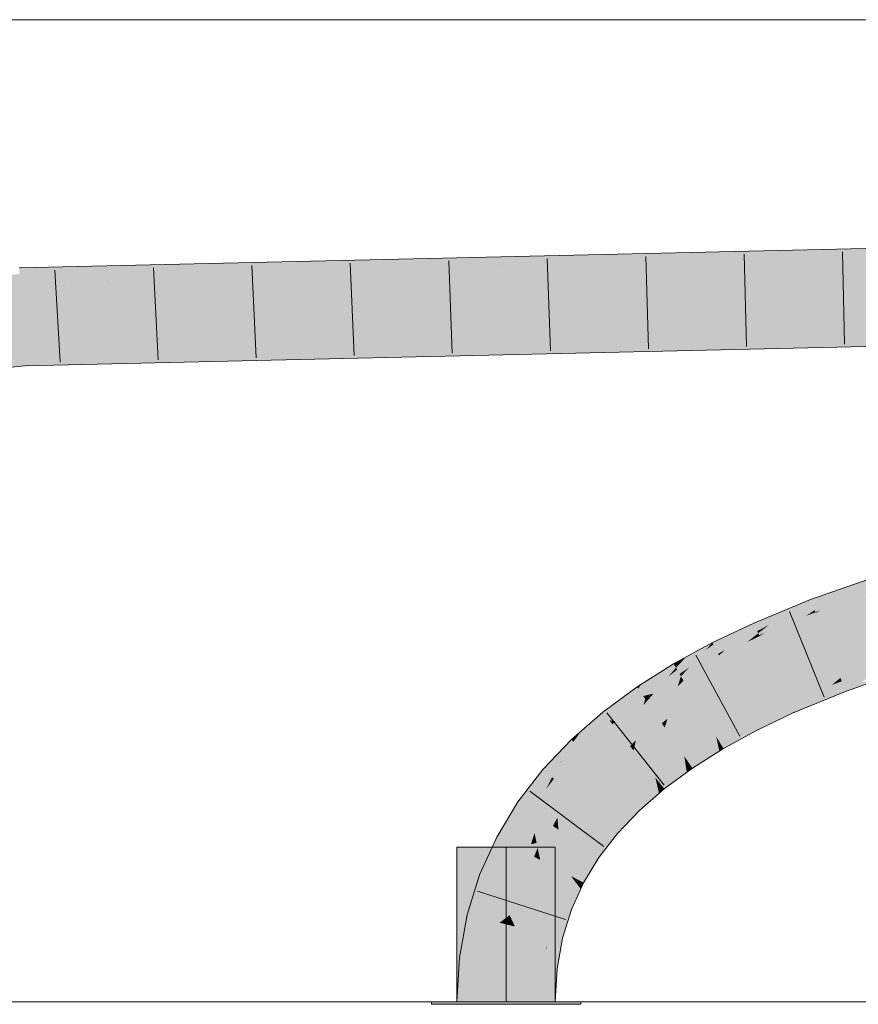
# Model space of a CAD drawing. Extents: x -620 to 300, y 62 to 1112.
# Tile 138 of 236: x 155.79 to 157.93, y 774.73 to 777.23. Entities that reach past the tile are written whole.
import ezdxf
from ezdxf.lldxf.tags import DXFTag

# ---------------------------------------------------------------- set-up
doc = ezdxf.new("R2010")
doc.units = 0
doc.layers.get('0').update_dxf_attribs({"lineweight": 13})
doc.layers.add('E_Detail_Linie_Text_Bem', color=7, linetype='Continuous', lineweight=13)
for name, color, linetype, lineweight, true_color in [('E_Leerrohr 25-A06GA2AZ8I', 7, 'Continuous', 9, 0xff8000), ('E_Leerrohr 25-Shading', 7, 'Continuous', 9, 0xff8000), ('E_Leerrohr 32-A06GA2B18I', 7, 'Continuous', 9, 0x00b300), ('E_Leerrohr 32-Shading', 7, 'Continuous', 9, 0x00b300)]:
    doc.layers.add(name, color=color, linetype=linetype, lineweight=lineweight, true_color=true_color)
tags = doc.linetypes.add('STRICHPUNKT2-A06GA2B08I', pattern=[12.7, 6.35, -3.175, 0, -3.175]).pattern_tags.tags
tags[10:11] = [DXFTag(74, 4), DXFTag(75, 0), DXFTag(340, '0'), DXFTag(46, 0.0), DXFTag(50, 0.0), DXFTag(44, 0.0), DXFTag(45, 0.0)]
tags[8:9] = [DXFTag(74, 4), DXFTag(75, 0), DXFTag(340, '0'), DXFTag(46, 0.0), DXFTag(50, 0.0), DXFTag(44, 0.0), DXFTag(45, 0.0)]
tags[6:7] = [DXFTag(74, 4), DXFTag(75, 0), DXFTag(340, '0'), DXFTag(46, 0.0), DXFTag(50, 0.0), DXFTag(44, 0.0), DXFTag(45, 0.0)]
tags[4:5] = [DXFTag(74, 4), DXFTag(75, 0), DXFTag(340, '0'), DXFTag(46, 0.0), DXFTag(50, 0.0), DXFTag(44, 0.0), DXFTag(45, 0.0)]

# ---------------------------------------------------------------- blocks, each defined once
blk = doc.blocks.new('Shading-A06GA1NC8I', base_point=(250.7455596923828, 748.2247314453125))
at = {"layer": 'E_Leerrohr 25-Shading', "color": 32, "true_color": 0xd96d00}
for points in [[(157.0301971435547, 775.1251220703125), (156.9051971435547, 775.1251220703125), (157.0301971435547, 774.7311401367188), (156.9051971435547, 774.7311401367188)], [(157.1551971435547, 775.1251220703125), (157.0301971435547, 775.1251220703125), (157.1551971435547, 774.7311401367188), (157.0301971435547, 774.7311401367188)], [(156.9469909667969, 774.7311401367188), (156.8401947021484, 774.7311401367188), (156.9482116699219, 774.7251586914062), (156.8401947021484, 774.7251586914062)], [(157.0301971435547, 774.7251586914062), (157.0301971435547, 774.7311401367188), (156.9482116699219, 774.7251586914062), (156.9469909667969, 774.7311401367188)], [(157.0626983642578, 774.7311401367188), (157.0301971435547, 774.7311401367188), (157.0626983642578, 774.7251586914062), (157.0301971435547, 774.7251586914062)], [(157.2201995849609, 774.7251586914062), (157.2201995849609, 774.7311401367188), (157.0626983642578, 774.7251586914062), (157.0626983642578, 774.7311401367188)]]:
    blk.add_solid(points, dxfattribs=at)
at = {"layer": 'E_Leerrohr 32-Shading', "color": 96, "true_color": 0x007b00}
for points in [[(155.8292694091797, 776.5636596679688), (159.1587982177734, 776.6770629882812), (155.9015655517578, 776.5664672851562)], [(155.8292694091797, 776.5636596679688), (158.4620819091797, 776.6243896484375), (159.1587982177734, 776.6770629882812), (159.1587066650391, 776.647216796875)], [(155.9015655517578, 776.5664672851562), (159.1587982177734, 776.6770629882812), (158.0777435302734, 776.652099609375)], [(155.7933654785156, 776.5628051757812), (155.9015655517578, 776.5664672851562), (156.5244598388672, 776.6162719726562), (158.0777435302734, 776.652099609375)], [(156.5244598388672, 776.6162719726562), (155.7912292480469, 776.599365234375), (155.7921295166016, 776.5839233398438)], [(155.7933654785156, 776.5628051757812), (156.5244598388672, 776.6162719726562), (155.7921295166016, 776.5839233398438)], [(153.9481201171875, 776.3976440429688), (155.7933654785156, 776.5628051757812), (155.7921295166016, 776.5839233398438)], [(155.9015655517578, 776.5664672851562), (155.7933654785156, 776.5628051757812), (155.8292694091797, 776.5636596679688)], [(157.3016967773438, 776.4003295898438), (159.1581573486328, 776.4636840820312), (155.8036804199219, 776.3863525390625)], [(159.1580505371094, 776.4270629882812), (159.1581573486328, 776.4636840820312), (158.4752807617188, 776.4113159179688), (157.3016967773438, 776.4003295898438)], [(157.3016967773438, 776.4003295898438), (155.8471374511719, 776.3507690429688), (158.4752807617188, 776.4113159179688)], [(151.9885559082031, 776.0447387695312), (154.70166015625, 776.26220703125), (155.8036804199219, 776.3863525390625)], [(155.8057556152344, 776.3507080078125), (155.8036804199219, 776.3863525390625), (154.70166015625, 776.26220703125)], [(155.8471374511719, 776.3507690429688), (157.3016967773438, 776.4003295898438), (155.8057556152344, 776.3507080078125), (155.8036804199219, 776.3863525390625)], [(155.8058166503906, 776.3497924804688), (155.8057556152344, 776.3507080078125), (154.2119445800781, 776.20703125), (154.70166015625, 776.26220703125)], [(155.8057556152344, 776.3507080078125), (155.8058166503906, 776.3497924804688), (155.8471374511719, 776.3507690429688)], [(157.8720855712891, 775.7651977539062), (157.9012145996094, 775.7733154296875), (157.9181365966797, 775.7949829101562), (157.9578552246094, 775.8089599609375)], [(157.9608001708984, 775.7999267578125), (157.9578552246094, 775.8089599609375), (157.9012145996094, 775.7733154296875)], [(157.8881683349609, 775.784423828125), (157.8048706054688, 775.7551879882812), (157.8078918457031, 775.7472534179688)], [(157.8078918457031, 775.7472534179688), (157.8720855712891, 775.7651977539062), (157.8881683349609, 775.784423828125), (157.9181365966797, 775.7949829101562)], [(157.9651336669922, 775.78662109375), (157.9608001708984, 775.7999267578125), (157.8301239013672, 775.7286376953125), (157.9012145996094, 775.7733154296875)], [(157.9651336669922, 775.78662109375), (157.8301239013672, 775.7286376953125), (157.9672698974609, 775.7800903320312), (157.9476318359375, 775.7686767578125)], [(157.8129425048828, 775.7340087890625), (157.8479461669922, 775.7495727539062), (157.8078918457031, 775.7472534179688), (157.8720855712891, 775.7651977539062)], [(157.9012145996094, 775.7733154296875), (157.8479156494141, 775.7495727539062), (157.8170928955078, 775.7230834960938), (157.8150787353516, 775.7283325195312)], [(157.9012145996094, 775.7733154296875), (157.8170928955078, 775.7230834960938), (157.8301239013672, 775.7286376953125)], [(157.9476318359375, 775.7686767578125), (157.8301239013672, 775.7286376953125), (157.9382629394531, 775.7632446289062), (157.8178863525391, 775.720947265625)], [(157.8479461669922, 775.7495727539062), (157.9012145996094, 775.7733154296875), (157.8720855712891, 775.7651977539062)], [(157.6633605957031, 775.6879272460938), (157.7224426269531, 775.7085571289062), (157.7338714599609, 775.7259521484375), (157.7585296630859, 775.7361450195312)], [(157.8129425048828, 775.7340087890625), (157.8078918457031, 775.7472534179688), (157.6868286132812, 775.6707153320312), (157.7561950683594, 775.7203369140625)], [(157.8129425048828, 775.7340087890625), (157.6868286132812, 775.6707153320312), (157.8150787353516, 775.7283325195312), (157.7935638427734, 775.713623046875)], [(157.7224426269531, 775.7085571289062), (157.7561950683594, 775.7203369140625), (157.7585296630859, 775.7361450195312), (157.8048706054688, 775.7551879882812)], [(157.8078918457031, 775.7472534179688), (157.8048706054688, 775.7551879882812), (157.7561950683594, 775.7203369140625)], [(157.8479156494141, 775.7495727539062), (157.8129425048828, 775.7340087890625), (157.8150787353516, 775.7283325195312)], [(157.7338714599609, 775.7259521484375), (157.6600036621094, 775.6956176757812), (157.6633605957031, 775.6879272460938)], [(157.6690216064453, 775.675048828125), (157.6986846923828, 775.6904296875), (157.6633605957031, 775.6879272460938), (157.7224426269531, 775.7085571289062)], [(157.7561950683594, 775.7203369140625), (157.6986694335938, 775.6904296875), (157.6737670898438, 775.6641845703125), (157.67138671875, 775.6696166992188)], [(157.7561950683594, 775.7203369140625), (157.6737670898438, 775.6641845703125), (157.6868286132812, 775.6707153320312)], [(157.7935638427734, 775.713623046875), (157.6868286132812, 775.6707153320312), (157.7837066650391, 775.7069091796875), (157.6746978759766, 775.6620483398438)], [(157.6986846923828, 775.6904296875), (157.7561950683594, 775.7203369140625), (157.7224426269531, 775.7085571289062)], [(157.7837066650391, 775.7069091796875), (157.8178863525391, 775.720947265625), (157.8170928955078, 775.7230834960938)], [(157.7935638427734, 775.713623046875), (157.7837066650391, 775.7069091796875), (157.7839050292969, 775.70703125)], [(157.8170928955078, 775.7230834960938), (157.7935638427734, 775.713623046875), (157.7839050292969, 775.70703125)], [(157.7935638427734, 775.713623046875), (157.8170928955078, 775.7230834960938), (157.8150787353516, 775.7283325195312)], [(157.8170928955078, 775.7230834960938), (157.8178863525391, 775.720947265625), (157.8301239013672, 775.7286376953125)], [(157.6690216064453, 775.675048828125), (157.6633605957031, 775.6879272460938), (157.5871124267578, 775.6273193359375), (157.6310119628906, 775.66845703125)], [(157.5928955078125, 775.654052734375), (157.6310119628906, 775.66845703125), (157.6151275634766, 775.6741943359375), (157.6600036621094, 775.6956176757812)], [(157.6633605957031, 775.6879272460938), (157.6600036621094, 775.6956176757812), (157.6310119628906, 775.66845703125)], [(157.6986694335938, 775.6904296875), (157.6690216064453, 775.675048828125), (157.67138671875, 775.6696166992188)], [(157.5985870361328, 775.6663208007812), (157.5551605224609, 775.6456298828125), (157.5576324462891, 775.6407470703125)], [(157.5576324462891, 775.6407470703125), (157.5928955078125, 775.654052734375), (157.5985870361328, 775.6663208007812), (157.6151275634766, 775.6741943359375)], [(157.5641021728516, 775.6281127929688), (157.5696716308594, 775.6171875), (157.6310119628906, 775.66845703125), (157.5871124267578, 775.6273193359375)], [(157.5644073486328, 775.6282958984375), (157.6310119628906, 775.66845703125), (157.5928955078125, 775.654052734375)], [(157.6690216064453, 775.675048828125), (157.5871124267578, 775.6273193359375), (157.67138671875, 775.6696166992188), (157.6545257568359, 775.656005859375)], [(157.6436157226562, 775.647216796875), (157.6746978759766, 775.6620483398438), (157.6737670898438, 775.6641845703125)], [(157.6737670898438, 775.6641845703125), (157.6545257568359, 775.656005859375), (157.643798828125, 775.6473388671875)], [(157.6545257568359, 775.656005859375), (157.6737670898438, 775.6641845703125), (157.67138671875, 775.6696166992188)], [(157.6737670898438, 775.6641845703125), (157.6746978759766, 775.6620483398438), (157.6868286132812, 775.6707153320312)], [(157.4775543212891, 775.5980834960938), (157.5376129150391, 775.6268920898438), (157.4871215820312, 775.6084594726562), (157.5551605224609, 775.6456298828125)], [(157.5641021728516, 775.6281127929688), (157.5576324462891, 775.6407470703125), (157.4956970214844, 775.5822143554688), (157.5376129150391, 775.6268920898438)], [(157.5576324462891, 775.6407470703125), (157.5551605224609, 775.6456298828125), (157.5376129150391, 775.6268920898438)], [(157.5641021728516, 775.6281127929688), (157.5644073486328, 775.6282958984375), (157.5576324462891, 775.6407470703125), (157.5928955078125, 775.654052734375)], [(157.6545257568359, 775.656005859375), (157.5871124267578, 775.6273193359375), (157.6436157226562, 775.647216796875), (157.5718078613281, 775.6129760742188)], [(157.6545257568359, 775.656005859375), (157.6436157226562, 775.647216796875), (157.643798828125, 775.6473388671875)], [(157.4580230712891, 775.5887451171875), (157.4775543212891, 775.5980834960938), (157.4805450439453, 775.6048583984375), (157.4871215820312, 775.6084594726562)], [(157.4651184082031, 775.57666015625), (157.5376129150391, 775.6268920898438), (157.4622344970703, 775.5816040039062), (157.4775543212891, 775.5980834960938)], [(157.4651184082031, 775.57666015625), (157.4714050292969, 775.56591796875), (157.5376129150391, 775.6268920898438), (157.4956970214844, 775.5822143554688)], [(157.5641021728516, 775.6281127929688), (157.4956970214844, 775.5822143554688), (157.5641326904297, 775.6280517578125), (157.5362701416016, 775.6013793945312)], [(157.5171203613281, 775.5831298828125), (157.5718078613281, 775.6129760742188), (157.5696716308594, 775.6171875)], [(157.5696716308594, 775.6171875), (157.5362701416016, 775.6013793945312), (157.5172576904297, 775.5831909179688)], [(157.5362701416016, 775.6013793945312), (157.5696716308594, 775.6171875), (157.5641326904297, 775.6280517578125)], [(157.5696716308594, 775.6171875), (157.5718078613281, 775.6129760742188), (157.5871124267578, 775.6273193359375)], [(157.4580230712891, 775.5887451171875), (157.4563446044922, 775.5916137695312), (157.3659820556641, 775.5286865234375), (157.3746948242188, 775.5401000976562)], [(157.4580230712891, 775.5887451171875), (157.3659820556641, 775.5286865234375), (157.3720703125, 775.519775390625)], [(157.4622344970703, 775.5816040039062), (157.4580230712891, 775.5887451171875), (157.3789978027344, 775.5096435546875), (157.3720703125, 775.519775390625)], [(157.4805450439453, 775.6048583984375), (157.4563446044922, 775.5916137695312), (157.4580230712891, 775.5887451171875)], [(157.4775543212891, 775.5980834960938), (157.4580230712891, 775.5887451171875), (157.4622344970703, 775.5816040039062)], [(157.4714050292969, 775.56591796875), (157.4748687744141, 775.56005859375), (157.4956970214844, 775.5822143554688)], [(157.5362701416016, 775.6013793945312), (157.4956970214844, 775.5822143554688), (157.5171203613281, 775.5831298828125), (157.4748687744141, 775.56005859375)], [(157.5362701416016, 775.6013793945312), (157.5171203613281, 775.5831298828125), (157.5172576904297, 775.5831909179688)], [(158.0189666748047, 775.6026000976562), (158.0241241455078, 775.6060791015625), (157.8807525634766, 775.5557250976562)], [(157.88134765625, 775.55419921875), (158.0090637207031, 775.5958862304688), (157.8807525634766, 775.5557250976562), (158.0189666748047, 775.6026000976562)], [(157.8823394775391, 775.5515747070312), (157.9966583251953, 775.5874633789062), (157.88134765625, 775.55419921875), (158.0090637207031, 775.5958862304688)], [(157.8839569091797, 775.54736328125), (157.9800109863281, 775.576171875), (157.8823394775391, 775.5515747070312), (157.9966583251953, 775.5874633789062)], [(157.4622344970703, 775.5816040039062), (157.3789978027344, 775.5096435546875), (157.44287109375, 775.559326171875)], [(157.4051208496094, 775.5159912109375), (157.4054718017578, 775.516357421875), (157.3789978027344, 775.5096435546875), (157.44287109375, 775.559326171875)], [(157.4651184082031, 775.57666015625), (157.4051208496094, 775.5159912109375), (157.4714050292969, 775.56591796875)], [(157.4051208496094, 775.5159912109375), (157.4748687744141, 775.56005859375), (157.4714050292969, 775.56591796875)], [(157.4054718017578, 775.516357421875), (157.4651184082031, 775.57666015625), (157.44287109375, 775.559326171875)], [(157.4651184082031, 775.57666015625), (157.4622344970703, 775.5816040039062), (157.44287109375, 775.559326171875)], [(157.8862609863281, 775.541259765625), (157.9590759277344, 775.56201171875), (157.8839569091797, 775.54736328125), (157.9800109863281, 775.576171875)], [(157.8893890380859, 775.5330810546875), (157.9340362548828, 775.5450439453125), (157.8862609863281, 775.541259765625), (157.9590759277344, 775.56201171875)], [(158.0354919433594, 775.5712890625), (158.0352020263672, 775.5722045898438), (157.9053344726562, 775.5255737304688), (157.9340362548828, 775.5450439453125)], [(157.3659820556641, 775.5286865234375), (157.3631744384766, 775.5327758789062), (157.2931213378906, 775.4476928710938), (157.2762603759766, 775.4686889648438)], [(157.3746948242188, 775.5401000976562), (157.3631744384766, 775.5327758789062), (157.3659820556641, 775.5286865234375)], [(157.8763275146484, 775.5521850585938), (157.8807525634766, 775.5557250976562), (157.7457122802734, 775.5001831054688)], [(157.7461700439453, 775.4990844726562), (157.8692474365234, 775.5465087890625), (157.7457122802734, 775.5001831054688), (157.8763275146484, 775.5521850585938)], [(157.7472381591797, 775.4967041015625), (157.8585357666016, 775.5379028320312), (157.7461700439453, 775.4990844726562), (157.8692474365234, 775.5465087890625)], [(157.7490081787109, 775.4926147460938), (157.8440246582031, 775.5263061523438), (157.7472381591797, 775.4967041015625), (157.8585357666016, 775.5379028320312)], [(157.8040008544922, 775.4942016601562), (157.8933715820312, 775.5225830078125), (157.8257446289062, 775.5116577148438), (157.8893890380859, 775.5330810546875)], [(157.8257446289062, 775.5116577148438), (157.8893890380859, 775.5330810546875), (157.8440246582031, 775.5263061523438), (157.8862609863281, 775.541259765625)], [(157.8440246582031, 775.5263061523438), (157.8862609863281, 775.541259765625), (157.8585357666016, 775.5379028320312), (157.8839569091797, 775.54736328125)], [(157.8585357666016, 775.5379028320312), (157.8839569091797, 775.54736328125), (157.8692474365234, 775.5465087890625), (157.8823394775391, 775.5515747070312)], [(157.8692474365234, 775.5465087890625), (157.8823394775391, 775.5515747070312), (157.8763275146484, 775.5521850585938), (157.88134765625, 775.55419921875)], [(157.88134765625, 775.55419921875), (157.8807525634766, 775.5557250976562), (157.8763275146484, 775.5521850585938)], [(157.9053344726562, 775.5255737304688), (157.9340362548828, 775.5450439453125), (157.8933715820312, 775.5225830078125), (157.8893890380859, 775.5330810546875)], [(157.3659820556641, 775.5286865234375), (157.2931213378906, 775.4476928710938), (157.3365936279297, 775.4873657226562)], [(157.3720703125, 775.519775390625), (157.3072204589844, 775.4461059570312), (157.3789978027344, 775.5096435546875)], [(157.3072204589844, 775.4461059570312), (157.3838043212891, 775.5025634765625), (157.3789978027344, 775.5096435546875)], [(157.3073120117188, 775.4461669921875), (157.3720703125, 775.519775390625), (157.3365936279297, 775.4873657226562)], [(157.3720703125, 775.519775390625), (157.3659820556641, 775.5286865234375), (157.3365936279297, 775.4873657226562)], [(157.4051208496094, 775.5159912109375), (157.3789978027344, 775.5096435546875), (157.3838043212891, 775.5025634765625)], [(157.7516174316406, 775.4866943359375), (157.8257446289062, 775.5116577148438), (157.7490081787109, 775.4926147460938), (157.8440246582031, 775.5263061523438)], [(157.755126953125, 775.4786987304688), (157.8040008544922, 775.4942016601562), (157.7516174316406, 775.4866943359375), (157.8257446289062, 775.5116577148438)], [(157.8937683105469, 775.5215454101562), (157.8933715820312, 775.5225830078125), (157.7793731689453, 775.4744262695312), (157.8040008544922, 775.4942016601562)], [(157.8933715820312, 775.5225830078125), (157.8937683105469, 775.5215454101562), (157.9053344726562, 775.5255737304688)], [(157.3072204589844, 775.4461059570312), (157.3073120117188, 775.4461669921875), (157.2931213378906, 775.4476928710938), (157.3365936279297, 775.4873657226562)], [(157.7461700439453, 775.4990844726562), (157.7457122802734, 775.5001831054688), (157.6521911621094, 775.45556640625)], [(157.6527862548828, 775.4544067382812), (157.7472381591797, 775.4967041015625), (157.6521911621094, 775.45556640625), (157.7461700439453, 775.4990844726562)], [(157.6541137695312, 775.4517822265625), (157.7490081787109, 775.4926147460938), (157.6527862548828, 775.4544067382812), (157.7472381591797, 775.4967041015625)], [(157.6562957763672, 775.447509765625), (157.7516174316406, 775.4866943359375), (157.6541137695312, 775.4517822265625), (157.7490081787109, 775.4926147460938)], [(157.6594696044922, 775.4412841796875), (157.755126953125, 775.4786987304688), (157.6562957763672, 775.447509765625), (157.7516174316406, 775.4866943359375)], [(157.7793731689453, 775.4744262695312), (157.8040008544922, 775.4942016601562), (157.7595825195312, 775.4685668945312), (157.755126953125, 775.4786987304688)], [(157.2762603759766, 775.4686889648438), (157.2201995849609, 775.4197998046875), (157.2215576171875, 775.3724365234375), (157.2015838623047, 775.393310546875)], [(157.2931213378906, 775.4476928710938), (157.2762603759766, 775.4686889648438), (157.2227630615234, 775.3734741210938), (157.2215576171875, 775.3724365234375)], [(157.7595825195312, 775.4685668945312), (157.755126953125, 775.4786987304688), (157.6636505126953, 775.43310546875), (157.6594696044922, 775.4412841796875)], [(157.6636505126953, 775.43310546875), (157.6688385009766, 775.4229736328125), (157.7595825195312, 775.4685668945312), (157.7604064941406, 775.4666748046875)], [(157.7595825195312, 775.4685668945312), (157.7604064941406, 775.4666748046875), (157.7793731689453, 775.4744262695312)], [(157.2991638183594, 775.4401245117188), (157.2931213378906, 775.4476928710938), (157.2227630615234, 775.3734741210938)], [(157.3072204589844, 775.4461059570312), (157.2931213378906, 775.4476928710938), (157.2991638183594, 775.4401245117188)], [(157.6527862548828, 775.4544067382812), (157.6521911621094, 775.45556640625), (157.5643768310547, 775.4075927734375)], [(157.5651092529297, 775.4063720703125), (157.6541137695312, 775.4517822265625), (157.5643768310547, 775.4075927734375), (157.6527862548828, 775.4544067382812)], [(157.5667114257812, 775.4036254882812), (157.6562957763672, 775.447509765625), (157.5651092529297, 775.4063720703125), (157.6541137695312, 775.4517822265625)], [(157.5693206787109, 775.399169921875), (157.6594696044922, 775.4412841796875), (157.5667114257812, 775.4036254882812), (157.6562957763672, 775.447509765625)], [(157.5730438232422, 775.392822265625), (157.6636505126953, 775.43310546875), (157.5693206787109, 775.399169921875), (157.6594696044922, 775.4412841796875)], [(157.6688232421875, 775.4229736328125), (157.6636505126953, 775.43310546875), (157.5778503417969, 775.3846435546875), (157.5730438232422, 775.392822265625)], [(157.2201995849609, 775.4197998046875), (157.1962585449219, 775.3988647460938), (157.2015838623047, 775.393310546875)], [(157.564697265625, 775.4061279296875), (157.5643768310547, 775.4075927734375), (157.4833984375, 775.3565063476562)], [(157.5651092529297, 775.4063720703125), (157.5643768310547, 775.4075927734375), (157.564697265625, 775.4061279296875)], [(157.5778503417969, 775.3846435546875), (157.5829162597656, 775.3760375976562), (157.6688232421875, 775.4229736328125), (157.6688385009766, 775.4229736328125)], [(157.1314086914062, 775.31640625), (157.1705474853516, 775.3433837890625), (157.1551971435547, 775.355712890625), (157.1931915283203, 775.3956298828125)], [(157.2215576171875, 775.3724365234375), (157.2015838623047, 775.393310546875), (157.1517181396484, 775.2989501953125), (157.1719360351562, 775.3442993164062)], [(157.1705474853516, 775.3433837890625), (157.1719360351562, 775.3442993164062), (157.1931915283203, 775.3956298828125), (157.1962585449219, 775.3988647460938)], [(157.2015838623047, 775.393310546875), (157.1962585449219, 775.3988647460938), (157.1719360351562, 775.3442993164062)], [(157.4842834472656, 775.355224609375), (157.5653991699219, 775.4028930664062), (157.4833984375, 775.3565063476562), (157.564697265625, 775.4061279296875)], [(157.4861907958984, 775.3524169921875), (157.5665435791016, 775.3975830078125), (157.4842834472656, 775.355224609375), (157.5653991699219, 775.4028930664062)], [(157.4892883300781, 775.347900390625), (157.5681304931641, 775.3901977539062), (157.4861907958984, 775.3524169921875), (157.5665435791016, 775.3975830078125)], [(157.4935760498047, 775.3416137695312), (157.5701751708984, 775.3807373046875), (157.4892883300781, 775.347900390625), (157.5681304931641, 775.3901977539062)], [(157.5653991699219, 775.4028930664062), (157.5667114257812, 775.4036254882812), (157.564697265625, 775.4061279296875), (157.5651092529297, 775.4063720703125)], [(157.5665435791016, 775.3975830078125), (157.5693206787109, 775.399169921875), (157.5653991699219, 775.4028930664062), (157.5667114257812, 775.4036254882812)], [(157.5681304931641, 775.3901977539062), (157.5730438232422, 775.392822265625), (157.5665435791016, 775.3975830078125), (157.5693206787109, 775.399169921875)], [(157.5701751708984, 775.3807373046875), (157.5778503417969, 775.3846435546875), (157.5681304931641, 775.3901977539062), (157.5730438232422, 775.392822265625)], [(157.5829162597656, 775.3760375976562), (157.5778503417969, 775.3846435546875), (157.5726013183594, 775.3695068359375), (157.5701751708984, 775.3807373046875)], [(157.4836730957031, 775.3547973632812), (157.4833984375, 775.3565063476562), (157.4097290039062, 775.3021850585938)], [(157.4842834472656, 775.355224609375), (157.4833984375, 775.3565063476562), (157.4836730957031, 775.3547973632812)], [(157.5726013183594, 775.3695068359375), (157.5701751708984, 775.3807373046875), (157.4989624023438, 775.3336791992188), (157.4935760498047, 775.3416137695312)], [(157.4989624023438, 775.3336791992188), (157.5040283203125, 775.3262329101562), (157.5726013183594, 775.3695068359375)], [(157.1551971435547, 775.355712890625), (157.1239318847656, 775.3228149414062), (157.1314086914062, 775.31640625)], [(157.1469573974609, 775.3030395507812), (157.1685333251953, 775.3386840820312), (157.1314086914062, 775.31640625), (157.1705474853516, 775.3433837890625)], [(157.1517181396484, 775.2989501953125), (157.1719360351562, 775.3442993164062), (157.1469573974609, 775.3030395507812)], [(157.1685333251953, 775.3386840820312), (157.1719360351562, 775.3442993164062), (157.1705474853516, 775.3433837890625)], [(157.4107666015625, 775.3009033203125), (157.4842529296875, 775.35107421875), (157.4097290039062, 775.3021850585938), (157.4836730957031, 775.3547973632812)], [(157.4130401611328, 775.298095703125), (157.4851684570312, 775.3451538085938), (157.4107666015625, 775.3009033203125), (157.4842529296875, 775.35107421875)], [(157.4166107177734, 775.2936401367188), (157.4864196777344, 775.337158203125), (157.4130401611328, 775.298095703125), (157.4851684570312, 775.3451538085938)], [(157.4214477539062, 775.28759765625), (157.4879760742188, 775.3271484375), (157.4166107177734, 775.2936401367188), (157.4864196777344, 775.337158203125)], [(157.4842529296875, 775.35107421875), (157.4861907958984, 775.3524169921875), (157.4836730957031, 775.3547973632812), (157.4842834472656, 775.355224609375)], [(157.4851684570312, 775.3451538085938), (157.4892883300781, 775.347900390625), (157.4842529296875, 775.35107421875), (157.4861907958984, 775.3524169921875)], [(157.4864196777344, 775.337158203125), (157.4935760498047, 775.3416137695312), (157.4851684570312, 775.3451538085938), (157.4892883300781, 775.347900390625)], [(157.4879760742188, 775.3271484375), (157.4989624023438, 775.3336791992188), (157.4864196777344, 775.337158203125), (157.4935760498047, 775.3416137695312)], [(157.5040283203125, 775.3262329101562), (157.4989624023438, 775.3336791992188), (157.48974609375, 775.3157348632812), (157.4879760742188, 775.3271484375)], [(157.1239318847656, 775.3228149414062), (157.0602264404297, 775.240234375), (157.1314086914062, 775.31640625), (157.0844116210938, 775.2236328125)], [(157.1314086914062, 775.31640625), (157.0844116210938, 775.2236328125), (157.1318054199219, 775.273193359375), (157.0904235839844, 775.219482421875)], [(157.1314086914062, 775.31640625), (157.1318054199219, 775.273193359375), (157.1469573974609, 775.3030395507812)], [(157.48974609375, 775.3157348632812), (157.4879760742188, 775.3271484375), (157.4273529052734, 775.2802124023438), (157.4214477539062, 775.28759765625)], [(157.4273529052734, 775.2802124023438), (157.4326171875, 775.2736206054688), (157.48974609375, 775.3157348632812)], [(157.1318054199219, 775.273193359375), (157.1517181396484, 775.2989501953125), (157.1469573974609, 775.3030395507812)], [(157.41015625, 775.3003540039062), (157.4097290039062, 775.3021850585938), (157.3437652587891, 775.2446899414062)], [(157.3450012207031, 775.243408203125), (157.4110717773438, 775.2965087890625), (157.3437652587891, 775.2446899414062), (157.41015625, 775.3003540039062)], [(157.3476257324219, 775.2406616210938), (157.4124755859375, 775.2904663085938), (157.3450012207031, 775.243408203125), (157.4110717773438, 775.2965087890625)], [(157.3516693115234, 775.2363891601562), (157.4143676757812, 775.2824096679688), (157.3476257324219, 775.2406616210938), (157.4124755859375, 775.2904663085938)], [(157.3569946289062, 775.2308349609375), (157.4166259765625, 775.272705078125), (157.3516693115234, 775.2363891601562), (157.4143676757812, 775.2824096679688)], [(157.4107666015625, 775.3009033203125), (157.4097290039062, 775.3021850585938), (157.41015625, 775.3003540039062)], [(157.4110717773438, 775.2965087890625), (157.4130401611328, 775.298095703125), (157.41015625, 775.3003540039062), (157.4107666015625, 775.3009033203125)], [(157.4124755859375, 775.2904663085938), (157.4166107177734, 775.2936401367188), (157.4110717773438, 775.2965087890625), (157.4130401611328, 775.298095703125)], [(157.4143676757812, 775.2824096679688), (157.4214477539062, 775.28759765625), (157.4124755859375, 775.2904663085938), (157.4166107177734, 775.2936401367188)], [(157.4166259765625, 775.272705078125), (157.4273529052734, 775.2802124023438), (157.4143676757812, 775.2824096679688), (157.4214477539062, 775.28759765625)], [(157.4191589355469, 775.2619018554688), (157.4166259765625, 775.272705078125), (157.3633270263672, 775.2242431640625), (157.3569946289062, 775.2308349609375)], [(157.3633270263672, 775.2242431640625), (157.3690643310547, 775.2182006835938), (157.4191589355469, 775.2619018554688)], [(157.4326171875, 775.2736206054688), (157.4273529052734, 775.2802124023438), (157.4191589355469, 775.2619018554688), (157.4166259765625, 775.272705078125)], [(157.0602264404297, 775.240234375), (157.0061492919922, 775.15087890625), (157.0668029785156, 775.1804809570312), (157.0385437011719, 775.1338500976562)], [(157.0602264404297, 775.240234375), (157.0668029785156, 775.1804809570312), (157.0844116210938, 775.2236328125)], [(157.3450012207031, 775.243408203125), (157.3437652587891, 775.2446899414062), (157.2858428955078, 775.183837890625)], [(157.2872772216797, 775.1826171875), (157.3476257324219, 775.2406616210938), (157.2858428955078, 775.183837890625), (157.3450012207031, 775.243408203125)], [(157.2902526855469, 775.1800537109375), (157.3516693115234, 775.2363891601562), (157.2872772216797, 775.1826171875), (157.3476257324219, 775.2406616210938)], [(157.2947235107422, 775.1762084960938), (157.3569946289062, 775.2308349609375), (157.2902526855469, 775.1800537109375), (157.3516693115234, 775.2363891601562)], [(157.0668029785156, 775.1804809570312), (157.0904235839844, 775.219482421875), (157.0844116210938, 775.2236328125)], [(157.3633270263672, 775.2242431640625), (157.3569946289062, 775.2308349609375), (157.3004608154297, 775.1712646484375), (157.2947235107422, 775.1762084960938)], [(157.3004608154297, 775.1712646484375), (157.3136291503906, 775.1599731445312), (157.3633270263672, 775.2242431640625), (157.3690643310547, 775.2182006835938)], [(157.2872772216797, 775.1826171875), (157.2858428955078, 775.183837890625), (157.2361907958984, 775.1195068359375)], [(157.2378234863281, 775.118408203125), (157.2902526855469, 775.1800537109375), (157.2361907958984, 775.1195068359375), (157.2872772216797, 775.1826171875)], [(157.2411193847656, 775.1161499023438), (157.2947235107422, 775.1762084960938), (157.2378234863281, 775.118408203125), (157.2902526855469, 775.1800537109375)], [(157.3004608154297, 775.1712646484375), (157.2947235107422, 775.1762084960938), (157.2459411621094, 775.1128540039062), (157.2411193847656, 775.1161499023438)], [(157.2459411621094, 775.1128540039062), (157.2663879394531, 775.0988159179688), (157.3004608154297, 775.1712646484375), (157.3136291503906, 775.1599731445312)], [(156.9627838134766, 775.054931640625), (156.9970092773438, 775.0419311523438), (157.0061492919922, 775.15087890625), (157.0385437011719, 775.1338500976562)], [(157.2378234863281, 775.118408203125), (157.2361907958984, 775.1195068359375), (157.1949768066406, 775.051513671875)], [(157.1967620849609, 775.050537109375), (157.2411193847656, 775.1161499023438), (157.1949768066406, 775.051513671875), (157.2378234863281, 775.118408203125)], [(157.2459411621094, 775.1128540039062), (157.2411193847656, 775.1161499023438), (157.2003173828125, 775.0486450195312), (157.1967620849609, 775.050537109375)], [(157.2003173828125, 775.0486450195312), (157.2273712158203, 775.034423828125), (157.2459411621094, 775.1128540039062), (157.2663879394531, 775.0988159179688)], [(156.9627838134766, 775.054931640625), (156.9310455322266, 774.95263671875), (156.9935913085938, 775.0308837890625), (156.9484710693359, 774.9484252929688)], [(156.9484710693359, 774.9484252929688), (156.9666290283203, 774.9440307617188), (156.9935913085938, 775.0308837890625)], [(156.9627838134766, 775.054931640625), (156.9935913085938, 775.0308837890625), (156.9970092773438, 775.0419311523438)], [(157.1963500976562, 775.0496826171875), (157.1949768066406, 775.051513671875), (157.1623229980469, 774.9793090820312)], [(157.1642456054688, 774.9785766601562), (157.1990356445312, 775.0462036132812), (157.1623229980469, 774.9793090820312), (157.1963500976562, 775.0496826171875)], [(157.2201995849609, 775.0185546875), (157.1990356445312, 775.0462036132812), (157.1816101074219, 774.9719848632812), (157.1642456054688, 774.9785766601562)], [(157.1967620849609, 775.050537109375), (157.1949768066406, 775.051513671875), (157.1963500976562, 775.0496826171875)], [(157.1990356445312, 775.0462036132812), (157.2003173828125, 775.0486450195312), (157.1963500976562, 775.0496826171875), (157.1967620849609, 775.050537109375)], [(157.2273712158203, 775.034423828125), (157.2003173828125, 775.0486450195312), (157.2201995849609, 775.0185546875), (157.1990356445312, 775.0462036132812)], [(157.1816101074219, 774.9719848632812), (157.1965484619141, 774.96630859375), (157.2201995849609, 775.0185546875)], [(157.1642456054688, 774.9785766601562), (157.1623229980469, 774.9793090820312), (157.138427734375, 774.90234375)], [(157.1816101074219, 774.9719848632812), (157.1642456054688, 774.9785766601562), (157.1428833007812, 774.9012451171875), (157.138427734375, 774.90234375)], [(157.1428833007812, 774.9012451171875), (157.1739959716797, 774.8936767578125), (157.1816101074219, 774.9719848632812), (157.1965484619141, 774.96630859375)], [(156.9310455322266, 774.95263671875), (156.9116973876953, 774.8445434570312), (156.9484710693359, 774.9484252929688), (156.9162445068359, 774.843994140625)], [(156.9162445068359, 774.843994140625), (156.9480743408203, 774.8402709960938), (156.9484710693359, 774.9484252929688), (156.9666290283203, 774.9440307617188)], [(157.1739959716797, 774.8936767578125), (157.1331634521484, 774.8662719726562), (157.1600341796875, 774.815673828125), (157.1236572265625, 774.8198852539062)], [(157.138427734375, 774.90234375), (157.1318054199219, 774.8653564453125), (157.1428833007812, 774.9012451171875)], [(157.1428833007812, 774.9012451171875), (157.1352691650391, 774.8765869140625), (157.1739959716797, 774.8936767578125), (157.1331634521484, 774.8662719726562)], [(157.1331634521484, 774.8662719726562), (157.1318054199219, 774.8653564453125), (157.1236572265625, 774.8198852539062)], [(157.1352691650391, 774.8765869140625), (157.1318054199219, 774.8653564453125), (157.1331634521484, 774.8662719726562)], [(156.9116973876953, 774.8445434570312), (156.9051971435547, 774.7311401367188), (156.9162445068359, 774.843994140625)], [(156.9051971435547, 774.7311401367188), (156.9418029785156, 774.7311401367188), (156.9162445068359, 774.843994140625), (156.9480743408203, 774.8402709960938)], [(157.1185913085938, 774.7311401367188), (157.1551971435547, 774.7311401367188), (157.1236572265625, 774.8198852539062), (157.1600341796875, 774.815673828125)]]:
    blk.add_solid(points, dxfattribs=at)
at = {"layer": 'E_Leerrohr 32-Shading', "color": 94, "true_color": 0x00ac00}
for points in [[(155.7933654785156, 776.5628051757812), (155.7985229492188, 776.4745483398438), (159.15869140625, 776.6404418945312), (159.1584167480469, 776.5520629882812)], [(155.7933654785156, 776.5628051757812), (152.3636932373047, 776.2557983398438), (151.9800872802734, 776.1326904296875), (151.9745941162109, 776.189697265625)], [(155.7933654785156, 776.5628051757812), (151.9800872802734, 776.1326904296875), (155.7985229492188, 776.4745483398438)], [(155.7985229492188, 776.4745483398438), (155.8036804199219, 776.3863525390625), (159.1584167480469, 776.5520629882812), (159.1581573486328, 776.4636840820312)], [(151.9800872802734, 776.1326904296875), (151.9885559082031, 776.0447387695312), (155.7985229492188, 776.4745483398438), (155.8036804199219, 776.3863525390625)], [(157.8178863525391, 775.720947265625), (157.8493194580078, 775.6383666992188), (157.9692230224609, 775.7741088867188), (157.9966735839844, 775.6901245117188)], [(157.6746978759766, 775.6620483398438), (157.710205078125, 775.5811157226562), (157.8178863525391, 775.720947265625), (157.8493194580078, 775.6383666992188)], [(157.8493194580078, 775.6383666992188), (157.8807525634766, 775.5557250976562), (157.9966735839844, 775.6901245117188), (158.0241241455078, 775.6060791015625)], [(157.5718078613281, 775.6129760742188), (157.6119995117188, 775.5343017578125), (157.6746978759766, 775.6620483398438), (157.710205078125, 775.5811157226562)], [(157.710205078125, 775.5811157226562), (157.7457122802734, 775.5001831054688), (157.8493194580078, 775.6383666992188), (157.8807525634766, 775.5557250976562)], [(157.5569152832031, 775.576171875), (157.5718078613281, 775.6129760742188), (157.4813842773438, 775.5489501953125), (157.5171203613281, 775.5831298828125)], [(157.5803985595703, 775.59619140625), (157.5718078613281, 775.6129760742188), (157.5569152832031, 775.576171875)], [(157.5171203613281, 775.5831298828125), (157.4748687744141, 775.56005859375), (157.4813842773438, 775.5489501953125)], [(157.6119995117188, 775.5343017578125), (157.5803985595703, 775.59619140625), (157.5196228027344, 775.4838256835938), (157.5569152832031, 775.576171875)], [(157.4665985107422, 775.5338745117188), (157.4748687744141, 775.56005859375), (157.3880310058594, 775.496337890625), (157.4051208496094, 775.5159912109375)], [(157.4813842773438, 775.5489501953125), (157.4748687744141, 775.56005859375), (157.4665985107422, 775.5338745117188)], [(157.5569152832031, 775.576171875), (157.4813842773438, 775.5489501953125), (157.4959716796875, 775.5241088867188)], [(157.5196228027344, 775.4838256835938), (157.5569152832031, 775.576171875), (157.4959716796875, 775.5241088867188)], [(157.6119995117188, 775.5343017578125), (157.6521911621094, 775.45556640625), (157.710205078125, 775.5811157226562), (157.7457122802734, 775.5001831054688)], [(157.4665985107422, 775.5338745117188), (157.3880310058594, 775.496337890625), (157.4051361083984, 775.4712524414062)], [(157.4051361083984, 775.4712524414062), (157.4176940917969, 775.452880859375), (157.4665985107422, 775.5338745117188), (157.4503936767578, 775.4826049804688)], [(157.4959716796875, 775.5241088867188), (157.4813842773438, 775.5489501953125), (157.4503936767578, 775.4826049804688), (157.4665985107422, 775.5338745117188)], [(157.5196228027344, 775.4838256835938), (157.5643768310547, 775.4075927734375), (157.6119995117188, 775.5343017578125), (157.6521911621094, 775.45556640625)], [(157.4051208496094, 775.5159912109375), (157.3838043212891, 775.5025634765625), (157.3880310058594, 775.496337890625)], [(157.4503936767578, 775.4826049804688), (157.4408111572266, 775.4523315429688), (157.4959716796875, 775.5241088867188), (157.5065155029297, 775.5061645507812)], [(157.3802795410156, 775.48681640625), (157.3838043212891, 775.5025634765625), (157.3011932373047, 775.4376220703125), (157.3072204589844, 775.4461059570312)], [(157.3802795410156, 775.48681640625), (157.3011932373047, 775.4376220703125), (157.3207702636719, 775.4132080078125)], [(157.3207702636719, 775.4132080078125), (157.3354187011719, 775.3948974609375), (157.3802795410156, 775.48681640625), (157.3676300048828, 775.43017578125)], [(157.4051361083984, 775.4712524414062), (157.3880310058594, 775.496337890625), (157.3676300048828, 775.43017578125), (157.3802795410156, 775.48681640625)], [(157.3880310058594, 775.496337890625), (157.3838043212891, 775.5025634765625), (157.3802795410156, 775.48681640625)], [(157.4503936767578, 775.4826049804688), (157.4176940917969, 775.452880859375), (157.4408111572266, 775.4523315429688), (157.4262237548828, 775.4403686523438)], [(157.4408111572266, 775.4523315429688), (157.4336090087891, 775.4295043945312), (157.5065155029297, 775.5061645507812), (157.5196228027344, 775.4838256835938)], [(157.4336090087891, 775.4295043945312), (157.4833984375, 775.3565063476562), (157.5196228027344, 775.4838256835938), (157.5643768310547, 775.4075927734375)], [(157.3676300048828, 775.43017578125), (157.360107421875, 775.3965454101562), (157.4051361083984, 775.4712524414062), (157.4176940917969, 775.452880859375)], [(157.2991638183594, 775.4401245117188), (157.2215576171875, 775.3724365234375), (157.3011932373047, 775.4376220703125), (157.2436981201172, 775.3492431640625)], [(157.3011932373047, 775.4376220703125), (157.2436981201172, 775.3492431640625), (157.3207702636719, 775.4132080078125), (157.2603454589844, 775.3318481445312)], [(157.3072204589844, 775.4461059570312), (157.2991638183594, 775.4401245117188), (157.3011932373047, 775.4376220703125)], [(157.4262237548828, 775.4403686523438), (157.3560791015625, 775.3785400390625), (157.4313201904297, 775.432861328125), (157.3544464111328, 775.3711547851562)], [(157.3544464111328, 775.3711547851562), (157.4336090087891, 775.4295043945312), (157.4313201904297, 775.432861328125)], [(157.4176940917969, 775.452880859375), (157.360107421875, 775.3965454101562), (157.4262237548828, 775.4403686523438), (157.3560791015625, 775.3785400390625)], [(157.4262237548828, 775.4403686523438), (157.4336090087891, 775.4295043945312), (157.4408111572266, 775.4523315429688)], [(157.3207702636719, 775.4132080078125), (157.2603454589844, 775.3318481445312), (157.3354187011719, 775.3948974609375), (157.2720947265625, 775.319580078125)], [(157.3676300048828, 775.43017578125), (157.3354187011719, 775.3948974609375), (157.360107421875, 775.3965454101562), (157.3455352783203, 775.3822631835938)], [(157.3544464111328, 775.3711547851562), (157.4097290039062, 775.3021850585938), (157.4336090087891, 775.4295043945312), (157.4833984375, 775.3565063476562)], [(157.3354187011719, 775.3948974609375), (157.2720947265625, 775.319580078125), (157.3455352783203, 775.3822631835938), (157.2793579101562, 775.31201171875)], [(157.3455352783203, 775.3822631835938), (157.2793579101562, 775.31201171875), (157.3516845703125, 775.3746337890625), (157.2826690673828, 775.3085327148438)], [(157.360107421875, 775.3965454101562), (157.3455352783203, 775.3822631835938), (157.3560791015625, 775.3785400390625), (157.3516845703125, 775.3746337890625)], [(157.2215576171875, 775.3724365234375), (157.1517181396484, 775.2989501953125), (157.2219390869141, 775.3720092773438), (157.1748962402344, 775.279052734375)], [(157.2219390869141, 775.3720092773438), (157.1748962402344, 775.279052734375), (157.2436981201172, 775.3492431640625), (157.1932525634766, 775.2633056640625)], [(157.2826690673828, 775.3085327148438), (157.3544464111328, 775.3711547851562), (157.3516845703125, 775.3746337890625)], [(157.2826690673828, 775.3085327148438), (157.3437652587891, 775.2446899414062), (157.3544464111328, 775.3711547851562), (157.4097290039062, 775.3021850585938)], [(157.3516845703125, 775.3746337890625), (157.3544464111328, 775.3711547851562), (157.3560791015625, 775.3785400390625)], [(157.2436981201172, 775.3492431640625), (157.1932525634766, 775.2633056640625), (157.2603454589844, 775.3318481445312), (157.2065124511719, 775.2518920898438)], [(157.2603454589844, 775.3318481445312), (157.2065124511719, 775.2518920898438), (157.2720947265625, 775.319580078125), (157.2148895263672, 775.2447509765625)], [(157.2720947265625, 775.319580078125), (157.2148895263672, 775.2447509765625), (157.2793579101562, 775.31201171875), (157.2187805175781, 775.2413940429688)], [(157.2187805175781, 775.2413940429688), (157.2826690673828, 775.3085327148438), (157.2793579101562, 775.31201171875)], [(157.2187805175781, 775.2413940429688), (157.2858428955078, 775.183837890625), (157.2826690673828, 775.3085327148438), (157.3437652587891, 775.2446899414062)], [(157.1570892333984, 775.2388916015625), (157.1517181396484, 775.2989501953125), (157.1179656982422, 775.2006225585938), (157.1318054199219, 775.273193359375)], [(157.1748962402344, 775.279052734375), (157.1517181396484, 775.2989501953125), (157.1570892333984, 775.2388916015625)], [(157.1318054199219, 775.273193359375), (157.0904235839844, 775.219482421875), (157.1179656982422, 775.2006225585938)], [(157.1932525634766, 775.2633056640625), (157.1748962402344, 775.279052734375), (157.1605529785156, 775.2003173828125), (157.1570892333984, 775.2388916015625)], [(157.1605529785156, 775.2003173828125), (157.1624908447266, 775.1786499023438), (157.1932525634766, 775.2633056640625), (157.2065124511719, 775.2518920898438)], [(157.1570892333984, 775.2388916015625), (157.1179656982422, 775.2006225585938), (157.1349639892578, 775.18896484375)], [(157.1349639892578, 775.18896484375), (157.1494750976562, 775.1790161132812), (157.1570892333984, 775.2388916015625), (157.1605529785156, 775.2003173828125)], [(157.2065124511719, 775.2518920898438), (157.1624908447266, 775.1786499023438), (157.2148895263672, 775.2447509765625), (157.1632995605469, 775.1694946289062)], [(157.1632995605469, 775.1694946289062), (157.2187805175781, 775.2413940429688), (157.2148895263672, 775.2447509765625)], [(157.1632995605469, 775.1694946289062), (157.2361907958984, 775.1195068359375), (157.2187805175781, 775.2413940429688), (157.2858428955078, 775.183837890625)], [(157.0578002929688, 775.1237182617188), (157.0904235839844, 775.219482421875), (157.0668029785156, 775.1804809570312)], [(157.0578002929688, 775.1237182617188), (157.0936737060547, 775.1326293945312), (157.0904235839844, 775.219482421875), (157.1025390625, 775.1611938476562)], [(157.1153259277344, 775.202392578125), (157.0904235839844, 775.219482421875), (157.1025390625, 775.1611938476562)], [(157.1077423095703, 775.1361083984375), (157.1179656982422, 775.2006225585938), (157.1025390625, 775.1611938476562), (157.1153259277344, 775.202392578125)], [(157.1349639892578, 775.18896484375), (157.1179656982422, 775.2006225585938), (157.1103210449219, 775.1236572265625), (157.1077423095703, 775.1361083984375)], [(157.1103210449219, 775.1236572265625), (157.1148223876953, 775.1019897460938), (157.1349639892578, 775.18896484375), (157.1494750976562, 775.1790161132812)], [(157.1605529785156, 775.2003173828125), (157.1494750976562, 775.1790161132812), (157.1624908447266, 775.1786499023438), (157.1588439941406, 775.1725463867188)], [(157.0668029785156, 775.1804809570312), (157.0385437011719, 775.1338500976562), (157.0578002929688, 775.1237182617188)], [(157.0936737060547, 775.1326293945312), (157.1077423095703, 775.1361083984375), (157.1025390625, 775.1611938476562)], [(157.1494750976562, 775.1790161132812), (157.1148223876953, 775.1019897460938), (157.1588439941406, 775.1725463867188), (157.1167602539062, 775.0926513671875)], [(157.1167602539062, 775.0926513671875), (157.1632995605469, 775.1694946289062), (157.1588439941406, 775.1725463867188)], [(157.1167602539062, 775.0926513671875), (157.1949768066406, 775.051513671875), (157.1632995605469, 775.1694946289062), (157.2361907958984, 775.1195068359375)], [(157.1588439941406, 775.1725463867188), (157.1632995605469, 775.1694946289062), (157.1624908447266, 775.1786499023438)], [(157.0385437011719, 775.1338500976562), (156.9970092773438, 775.0419311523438), (157.0578002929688, 775.1237182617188), (157.0453796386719, 775.0236206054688)], [(157.0936737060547, 775.1326293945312), (157.0578002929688, 775.1237182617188), (157.0862579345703, 775.1087036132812)], [(157.1020660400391, 775.1004028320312), (157.1077423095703, 775.1361083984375), (157.0862579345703, 775.1087036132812), (157.0936737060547, 775.1326293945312)], [(157.1103210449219, 775.1236572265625), (157.1077423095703, 775.1361083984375), (157.1024627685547, 775.102783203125)], [(157.0789794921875, 775.0791015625), (157.0578002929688, 775.1237182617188), (157.0636596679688, 775.0167236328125), (157.0453796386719, 775.0236206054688)], [(157.0862579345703, 775.1087036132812), (157.0578002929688, 775.1237182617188), (157.0789794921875, 775.0791015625)], [(157.1016387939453, 775.1006469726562), (157.0862579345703, 775.1087036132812), (157.0886383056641, 775.0587768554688), (157.0789794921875, 775.0791015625)], [(157.1024627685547, 775.102783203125), (157.1148223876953, 775.1019897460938), (157.1103210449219, 775.1236572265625)], [(157.0951995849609, 775.0449829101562), (157.1020660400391, 775.1004028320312), (157.0886383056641, 775.0587768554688), (157.1016387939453, 775.1006469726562)], [(157.0964050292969, 775.0546875), (157.0951995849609, 775.0449829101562), (157.1118011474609, 775.0952758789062), (157.1167602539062, 775.0926513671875)], [(157.1167602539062, 775.0926513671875), (157.0951995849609, 775.0449829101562), (157.1623229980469, 774.9793090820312), (157.1075439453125, 775.0000610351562)], [(157.1020660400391, 775.1004028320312), (157.0964050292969, 775.0546875), (157.1118011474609, 775.0952758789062)], [(157.1024627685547, 775.102783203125), (157.1020660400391, 775.1004028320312), (157.1148223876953, 775.1019897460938), (157.1118011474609, 775.0952758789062)], [(157.1118011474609, 775.0952758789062), (157.1167602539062, 775.0926513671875), (157.1148223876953, 775.1019897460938)], [(157.1167602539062, 775.0926513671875), (157.1623229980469, 774.9793090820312), (157.1949768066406, 775.051513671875)], [(157.0886383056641, 775.0587768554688), (157.0789794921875, 775.0791015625), (157.0743255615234, 775.0126342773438), (157.0636596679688, 775.0167236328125)], [(157.0796661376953, 775.0106201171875), (157.0951995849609, 775.0449829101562), (157.0743255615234, 775.0126342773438), (157.0886383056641, 775.0587768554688)], [(156.9935913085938, 775.0308837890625), (156.9666290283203, 774.9440307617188), (157.0136108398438, 774.9326171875)], [(157.0390777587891, 774.9519653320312), (156.9970092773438, 775.0419311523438), (157.0136108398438, 774.9326171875), (156.9935913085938, 775.0308837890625)], [(157.0453796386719, 775.0236206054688), (156.9970092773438, 775.0419311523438), (157.0390777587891, 774.9519653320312)], [(157.0951995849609, 775.0449829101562), (157.0796661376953, 775.0106201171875), (157.1075439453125, 775.0000610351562)], [(157.0636596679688, 775.0167236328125), (157.0453796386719, 775.0236206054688), (157.0483551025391, 774.93212890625), (157.0390777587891, 774.9519653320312)], [(157.0483551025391, 774.93212890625), (157.0525207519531, 774.9231567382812), (157.0636596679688, 775.0167236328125), (157.0743255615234, 775.0126342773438)], [(157.0525207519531, 774.9231567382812), (157.0796661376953, 775.0106201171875), (157.0743255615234, 775.0126342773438)], [(157.0796661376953, 775.0106201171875), (157.0525207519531, 774.9231567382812), (157.1075439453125, 775.0000610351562), (157.1268920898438, 774.9051513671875)], [(157.1268920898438, 774.9051513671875), (157.138427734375, 774.90234375), (157.1075439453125, 775.0000610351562), (157.1623229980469, 774.9793090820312)], [(156.9666290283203, 774.9440307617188), (156.9480743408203, 774.8402709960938), (157.0136108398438, 774.9326171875), (157.0261383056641, 774.8312377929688)], [(157.0390777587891, 774.9519653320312), (157.0136108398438, 774.9326171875), (157.036865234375, 774.927001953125)], [(157.0136108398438, 774.9326171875), (157.0261383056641, 774.8312377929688), (157.036865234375, 774.927001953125), (157.0318603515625, 774.83056640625)], [(157.036865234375, 774.927001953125), (157.0469818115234, 774.9244995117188), (157.0390777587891, 774.9519653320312), (157.0483551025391, 774.93212890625)], [(157.0469818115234, 774.9244995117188), (157.0525207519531, 774.9231567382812), (157.0483551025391, 774.93212890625)], [(157.036865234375, 774.927001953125), (157.0318603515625, 774.83056640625), (157.0469818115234, 774.9244995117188), (157.0358581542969, 774.830078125)], [(157.0358581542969, 774.830078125), (157.0525207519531, 774.9231567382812), (157.0469818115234, 774.9244995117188)], [(157.0525207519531, 774.9231567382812), (157.0358581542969, 774.830078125), (157.1318054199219, 774.8653564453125), (157.1236572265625, 774.8198852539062)], [(157.0525207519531, 774.9231567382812), (157.1318054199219, 774.8653564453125), (157.1268920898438, 774.9051513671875)], [(157.1318054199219, 774.8653564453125), (157.138427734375, 774.90234375), (157.1268920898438, 774.9051513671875)], [(156.9480743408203, 774.8402709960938), (156.9418029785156, 774.7311401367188), (157.0261383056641, 774.8312377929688), (157.0301971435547, 774.7311401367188)], [(157.0261383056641, 774.8312377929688), (157.0301971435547, 774.7311401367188), (157.0318603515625, 774.83056640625)], [(157.0301971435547, 774.7311401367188), (157.0358581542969, 774.830078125), (157.0318603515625, 774.83056640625)], [(157.0301971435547, 774.7311401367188), (157.1185913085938, 774.7311401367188), (157.0358581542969, 774.830078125), (157.1236572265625, 774.8198852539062)]]:
    blk.add_solid(points, dxfattribs=at)
blk = doc.blocks.new('Referenz-A06GA2B38I')
at = {"layer": 'E_Detail_Linie_Text_Bem', "linetype": 'Continuous', "ltscale": 0.13}
for p, q in [((136.9301970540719, 777.2311293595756), (171.0301970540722, 777.2311293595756)), ((171.0301970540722, 774.7311293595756), (143.0301970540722, 774.7311293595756))]:
    blk.add_line(p, q, dxfattribs=at)
at = {"layer": 'E_Leerrohr 25-A06GA2AZ8I', "linetype": 'Continuous', "ltscale": 0.13}
for p, q in [((156.9051970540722, 775.1251293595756), (156.9051970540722, 774.7311293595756)), ((156.9784203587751, 775.1251293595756), (156.9051970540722, 775.1251293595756)), ((157.0819737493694, 775.1251293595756), (156.9784203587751, 775.1251293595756)), ((157.1551970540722, 775.1251293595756), (157.0819737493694, 775.1251293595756)), ((157.1551970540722, 774.7311293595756), (157.1551970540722, 775.1251293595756)), ((156.8401970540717, 774.7311293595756), (156.8401970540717, 774.7251293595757)), ((156.9514964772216, 774.7311293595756), (156.8401970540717, 774.7311293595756)), ((156.9784203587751, 774.7311293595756), (156.9051970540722, 774.7311293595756)), ((157.1088976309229, 774.7311293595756), (156.9514964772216, 774.7311293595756)), ((157.0819737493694, 774.7311293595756), (156.9784203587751, 774.7311293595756)), ((157.1551970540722, 774.7311293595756), (157.0819737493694, 774.7311293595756)), ((157.2201970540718, 774.7311293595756), (157.1088976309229, 774.7311293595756)), ((157.2201970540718, 774.7251293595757), (157.2201970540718, 774.7311293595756)), ((156.9514964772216, 774.7251293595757), (156.8401970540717, 774.7251293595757)), ((157.1088976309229, 774.7251293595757), (156.9514964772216, 774.7251293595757)), ((157.2201970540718, 774.7251293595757), (157.1088976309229, 774.7251293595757))]:
    blk.add_line(p, q, dxfattribs=at)
at = {"layer": 'E_Leerrohr 25-A06GA2AZ8I', "linetype": 'STRICHPUNKT2-A06GA2B08I', "lineweight": 5, "ltscale": 0.13}
blk.add_line((157.0301970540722, 774.7311293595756), (157.0301970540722, 775.1251293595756), dxfattribs=at)
at = {"layer": 'E_Leerrohr 32-A06GA2B18I', "linetype": 'Continuous', "ltscale": 0.13}
for p, q in [((155.7912336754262, 776.5993633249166), (159.1587984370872, 776.6770715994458)), ((157.6414985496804, 776.3995532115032), (157.6356815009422, 776.6344812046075)), ((157.8908958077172, 776.4053058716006), (157.8861512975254, 776.6402579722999)), ((156.6439087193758, 776.3765670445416), (156.6338031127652, 776.6113496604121)), ((156.8933063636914, 776.3823099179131), (156.8842725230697, 776.6171362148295)), ((157.1427038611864, 776.388055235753), (157.134742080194, 776.6229203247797)), ((157.3921012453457, 776.3938029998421), (157.3852117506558, 776.6287019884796)), ((155.8957145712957, 776.3593530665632), (155.8823960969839, 776.5939753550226)), ((156.1451128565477, 776.3650886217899), (156.1328648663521, 776.5997692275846)), ((156.3945108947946, 776.3708266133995), (156.3833338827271, 776.6055606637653)), ((155.805814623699, 776.3497888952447), (159.1580495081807, 776.4270727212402)), ((151.9920568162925, 776.008264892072), (155.805814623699, 776.3497888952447)), ((157.8048731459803, 775.7551861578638), (157.9578504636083, 775.8089315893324)), ((157.6599999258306, 775.6955951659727), (157.8048731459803, 775.7551861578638)), ((157.8391794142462, 775.5071307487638), (157.7513845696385, 775.7251148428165)), ((157.5551602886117, 775.6456040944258), (157.6599999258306, 775.6955951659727)), ((157.4563377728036, 775.5916131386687), (157.5551602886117, 775.6456040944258)), ((157.6251109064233, 775.4075505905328), (157.5125351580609, 775.6138312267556)), ((157.3631802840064, 775.532804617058), (157.4563377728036, 775.5916131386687)), ((157.8937738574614, 775.5215268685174), (158.0354881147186, 775.571292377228)), ((157.2762638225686, 775.4687148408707), (157.3631802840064, 775.532804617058)), ((157.7604093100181, 775.4666454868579), (157.8937738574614, 775.5215268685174)), ((157.196253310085, 775.3988678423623), (157.2762638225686, 775.4687148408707)), ((157.4324167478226, 775.2827770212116), (157.2863223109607, 775.4668460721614)), ((157.6688402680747, 775.4229454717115), (157.7604093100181, 775.4666454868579)), ((157.5829178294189, 775.3760267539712), (157.6688402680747, 775.4229454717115)), ((157.1239335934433, 775.3228171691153), (157.196253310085, 775.3988678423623)), ((157.5040262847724, 775.326255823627), (157.5829178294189, 775.3760267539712)), ((157.0602241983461, 775.2402139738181), (157.1239335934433, 775.3228171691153)), ((157.4326218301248, 775.273645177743), (157.5040262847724, 775.326255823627)), ((157.2786633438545, 775.1266883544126), (157.0905550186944, 775.2675438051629)), ((157.3690717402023, 775.218219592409), (157.4326218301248, 775.273645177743)), ((157.0061540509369, 775.1508907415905), (157.0602241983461, 775.2402139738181)), ((157.3136233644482, 775.1599743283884), (157.3690717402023, 775.218219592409)), ((157.2663893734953, 775.0988070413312), (157.3136233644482, 775.1599743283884)), ((156.9627783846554, 775.0549265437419), (157.0061540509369, 775.1508907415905)), ((157.2273730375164, 775.0344340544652), (157.2663893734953, 775.0988070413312)), ((156.9310504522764, 774.9526454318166), (156.9627783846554, 775.0549265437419)), ((157.1965513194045, 774.9663251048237), (157.2273730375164, 775.0344340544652)), ((157.1809553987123, 774.9406157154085), (156.9574782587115, 775.0132997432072)), ((157.1740031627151, 774.893704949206), (157.1965513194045, 774.9663251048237)), ((156.9117020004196, 774.8445217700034), (156.9310504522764, 774.9526454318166)), ((157.1600290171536, 774.8156480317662), (157.1740031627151, 774.893704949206)), ((156.9051970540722, 774.7311293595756), (156.9117020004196, 774.8445217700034)), ((157.1551970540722, 774.7311293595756), (157.1600290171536, 774.8156480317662)), ((157.1551970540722, 774.7311293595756), (156.9051970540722, 774.7311293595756))]:
    blk.add_line(p, q, dxfattribs=at)

msp = doc.modelspace()

# ---------------------------------------------------------------- block references
at = {"color": 8, "lineweight": 25, "ltscale": 0.25, "true_color": 0x808080}
msp.add_blockref('Referenz-A06GA2B38I', (0, 0), dxfattribs=at)
msp.add_blockref('Shading-A06GA1NC8I', (250.7455596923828, 748.2247314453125))

doc.saveas('drawing.dxf')
